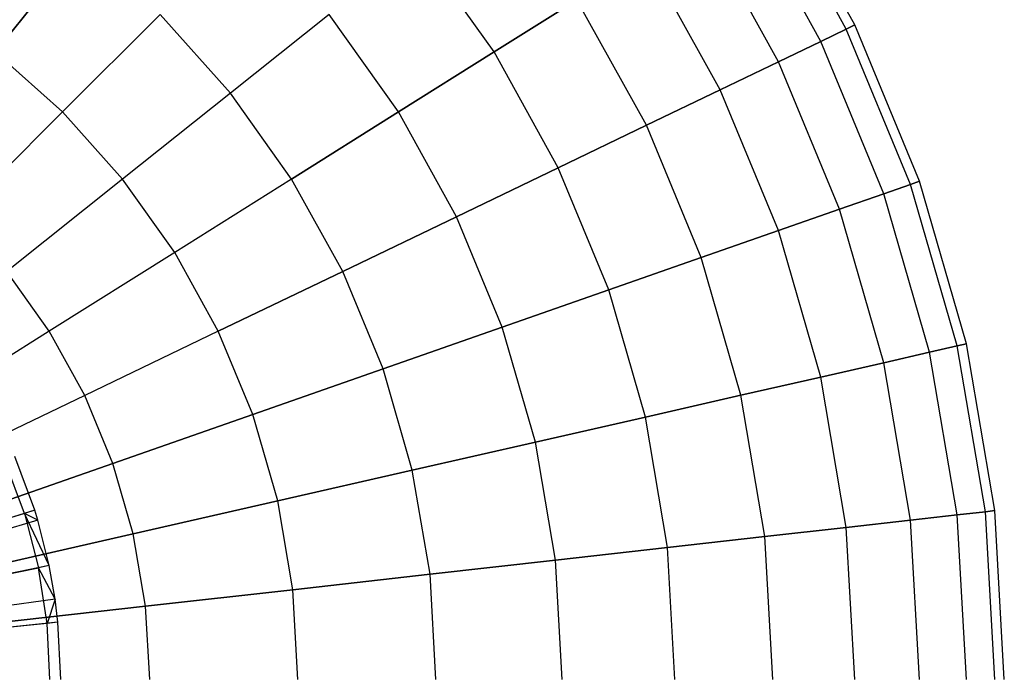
# Model space of a CAD drawing. Extents: x 0.2 to 44.2, y -21.9 to 24.
# Tile 212 of 239: x 40.3 to 44.2, y 3.8 to 6.4. Entities that reach past the tile are written whole.
import ezdxf

# ---------------------------------------------------------------- set-up
doc = ezdxf.new("R2010")
doc.units = 0
doc.header["$LTSCALE"] = 2.54
doc.layers.get('0').update_dxf_attribs({"color": 13, "linetype": 'CONTINUOUS'})

# ---------------------------------------------------------------- blocks, each defined once
blk = doc.blocks.new('GRUPUJ_2')
at = {"color": 0}
for p, q in [((36.3086, 22.6242, 7.07), (36.231, 22.8338, 7.07)), ((36.3086, 22.6242, 7.07), (36.231, 22.8338, 7.07)), ((36.3496, 22.637, 7.0499), (36.2704, 22.8507, 7.0499)), ((36.3496, 22.637, 7.0499), (36.2704, 22.8507, 7.0499)), ((36.3496, 22.637, 7.0499), (34.594, 22.0862, 7.5999)), ((36.3496, 22.637, 7.0499), (34.594, 22.0862, 7.5999)), ((36.3086, 22.6242, 7.07), (36.0468, 22.542, 7.19)), ((36.3086, 22.6242, 7.07), (36.0468, 22.542, 7.19)), ((36.3496, 22.637, 7.0499), (36.3086, 22.6242, 7.07)), ((36.3496, 22.637, 7.0499), (36.3086, 22.6242, 7.07)), ((36.3086, 22.6242, 7.07), (36.3647, 22.4077, 7.07)), ((36.4067, 22.4164, 7.0499), (36.3086, 22.6242, 7.07)), ((36.3086, 22.6242, 7.07), (36.3647, 22.4077, 7.07)), ((36.3616, 22.5973, 7.0499), (36.3086, 22.6242, 7.07)), ((36.4067, 22.4164, 7.0499), (36.3086, 22.6242, 7.07)), ((36.3616, 22.5973, 7.0499), (36.3086, 22.6242, 7.07)), ((36.3616, 22.5973, 7.0499), (36.3496, 22.637, 7.0499)), ((36.3616, 22.5973, 7.0499), (36.3496, 22.637, 7.0499)), ((36.3616, 22.5973, 7.0499), (34.5962, 22.079, 7.5999)), ((36.3616, 22.5973, 7.0499), (34.5962, 22.079, 7.5999)), ((36.4067, 22.4164, 7.0499), (36.3616, 22.5973, 7.0499)), ((36.4067, 22.4164, 7.0499), (36.3616, 22.5973, 7.0499)), ((36.4067, 22.4164, 7.0499), (34.6044, 22.046, 7.5999)), ((36.4067, 22.4164, 7.0499), (34.6044, 22.046, 7.5999)), ((36.0958, 22.3525, 7.19), (36.3647, 22.4077, 7.07)), ((36.0958, 22.3525, 7.19), (36.3647, 22.4077, 7.07)), ((36.4067, 22.4164, 7.0499), (36.3647, 22.4077, 7.07)), ((36.4067, 22.4164, 7.0499), (36.3647, 22.4077, 7.07)), ((36.3985, 22.1867, 7.07), (36.3647, 22.4077, 7.07)), ((36.3985, 22.1867, 7.07), (36.3647, 22.4077, 7.07)), ((36.4299, 22.2836, 7.0499), (36.3647, 22.4077, 7.07)), ((36.4299, 22.2836, 7.0499), (36.3647, 22.4077, 7.07)), ((36.4299, 22.2836, 7.0499), (36.4067, 22.4164, 7.0499)), ((36.4299, 22.2836, 7.0499), (36.4067, 22.4164, 7.0499)), ((36.4299, 22.2836, 7.0499), (34.6086, 22.0218, 7.5999)), ((36.4299, 22.2836, 7.0499), (34.6086, 22.0218, 7.5999)), ((36.4299, 22.2836, 7.0499), (36.3985, 22.1867, 7.07)), ((36.4299, 22.2836, 7.0499), (36.3985, 22.1867, 7.07)), ((36.4412, 22.1911, 7.0499), (36.4299, 22.2836, 7.0499)), ((36.4412, 22.1911, 7.0499), (36.4299, 22.2836, 7.0499)), ((36.4412, 22.1911, 7.0499), (34.6107, 22.0049, 7.5999)), ((36.4412, 22.1911, 7.0499), (34.6107, 22.0049, 7.5999)), ((36.4412, 22.1911, 7.0499), (36.3985, 22.1867, 7.07)), ((36.4412, 22.1911, 7.0499), (36.3985, 22.1867, 7.07)), ((36.4528, 21.9634, 7.0499), (36.4412, 22.1911, 7.0499)), ((36.4528, 21.9634, 7.0499), (36.4412, 22.1911, 7.0499)), ((36.3985, 22.1867, 7.07), (36.1255, 22.159, 7.19)), ((36.3985, 22.1867, 7.07), (36.1255, 22.159, 7.19)), ((36.4098, 21.9634, 7.07), (36.3985, 22.1867, 7.07)), ((36.4098, 21.9634, 7.07), (36.3985, 22.1867, 7.07))]:
    blk.add_line(p, q, dxfattribs=at)
blk = doc.blocks.new('KARO-10934_STL')
at = {"color": 0}
blk.add_blockref('GRUPUJ_2', (3.9714, -18.2138, 12.8689), dxfattribs=at)
blk = doc.blocks.new('GRUPUJ_1')
at = {"color": 0}
for p, q in [((43.3579, 28.2931, 13.1061), (43.0324, 28.882, 13.1061)), ((43.3579, 28.2931, 13.1061), (43.0324, 28.882, 13.1061)), ((43.3239, 28.2767, 12.4343), (43.0005, 28.8619, 12.4343)), ((43.3239, 28.2767, 13.7779), (43.0005, 28.8619, 13.7779)), ((43.3239, 28.2767, 13.7779), (43.0005, 28.8619, 13.7779)), ((43.3239, 28.2767, 12.4343), (43.0005, 28.8619, 12.4343)), ((43.2223, 28.2278, 11.7709), (42.905, 28.802, 11.7709)), ((43.2223, 28.2278, 14.4412), (42.905, 28.802, 14.4412)), ((43.2223, 28.2278, 11.7709), (42.905, 28.802, 11.7709)), ((43.2223, 28.2278, 14.4412), (42.905, 28.802, 14.4412)), ((43.0545, 28.147, 15.0877), (42.7473, 28.7029, 15.0877)), ((43.0545, 28.147, 11.1244), (42.7473, 28.7029, 11.1244)), ((43.0545, 28.147, 11.1244), (42.7473, 28.7029, 11.1244)), ((43.0545, 28.147, 15.0877), (42.7473, 28.7029, 15.0877)), ((39.9424, 28.1856, 18.1864), (40.2845, 28.6146, 17.7971)), ((39.9424, 28.1856, 18.1864), (40.2845, 28.6146, 17.7971)), ((40.2845, 28.6146, 8.4151), (39.9424, 28.1856, 8.0257)), ((40.2845, 28.6146, 8.4151), (39.9424, 28.1856, 8.0257)), ((41.924, 28.1856, 9.3651), (41.6196, 28.6146, 9.3651)), ((41.924, 28.1856, 16.847), (41.6196, 28.6146, 16.847)), ((41.924, 28.1856, 9.3651), (41.6196, 28.6146, 9.3651)), ((41.924, 28.1856, 16.847), (41.6196, 28.6146, 16.847)), ((42.8225, 28.0353, 15.7094), (42.5293, 28.5659, 15.7094)), ((42.8225, 28.0353, 10.5028), (42.5293, 28.5659, 10.5028)), ((42.8225, 28.0353, 10.5028), (42.5293, 28.5659, 10.5028)), ((42.8225, 28.0353, 15.7094), (42.5293, 28.5659, 15.7094)), ((42.2537, 28.3927, 9.9139), (41.924, 28.1856, 9.3651)), ((41.924, 28.1856, 16.847), (42.2537, 28.3927, 16.2983)), ((42.2537, 28.3927, 9.9139), (41.924, 28.1856, 9.3651)), ((41.924, 28.1856, 16.847), (42.2537, 28.3927, 16.2983)), ((42.5293, 27.8941, 9.9139), (42.2537, 28.3927, 9.9139)), ((42.5293, 27.8941, 16.2983), (42.2537, 28.3927, 16.2983)), ((42.5293, 27.8941, 9.9139), (42.2537, 28.3927, 9.9139)), ((42.5293, 27.8941, 16.2983), (42.2537, 28.3927, 16.2983)), ((40.5973, 28.335, 17.7971), (40.2093, 27.947, 18.1864)), ((40.5973, 28.335, 17.7971), (40.2093, 27.947, 18.1864)), ((40.5973, 28.335, 8.4151), (40.2093, 27.947, 8.0257)), ((40.5973, 28.335, 8.4151), (40.2093, 27.947, 8.0257)), ((40.8768, 28.0222, 17.7971), (40.5973, 28.335, 17.7971)), ((40.8768, 28.0222, 17.7971), (40.5973, 28.335, 17.7971)), ((40.8768, 28.0222, 8.4151), (40.5973, 28.335, 8.4151)), ((40.8768, 28.0222, 8.4151), (40.5973, 28.335, 8.4151)), ((41.2691, 28.335, 17.3487), (40.8768, 28.0222, 17.7971)), ((41.2691, 28.335, 17.3487), (40.8768, 28.0222, 17.7971)), ((41.2691, 28.335, 8.8634), (40.8768, 28.0222, 8.4151)), ((41.2691, 28.335, 8.8634), (40.8768, 28.0222, 8.4151)), ((41.5444, 27.947, 17.3487), (41.2691, 28.335, 17.3487)), ((41.5444, 27.947, 8.8634), (41.2691, 28.335, 8.8634)), ((41.5444, 27.947, 8.8634), (41.2691, 28.335, 8.8634)), ((41.5444, 27.947, 17.3487), (41.2691, 28.335, 17.3487)), ((43.3239, 28.2767, 13.7779), (43.3579, 28.2931, 13.1061)), ((43.3239, 28.2767, 13.7779), (43.3579, 28.2931, 13.1061)), ((43.3579, 28.2931, 13.1061), (43.3239, 28.2767, 12.4343)), ((43.3579, 28.2931, 13.1061), (43.3239, 28.2767, 12.4343)), ((43.6154, 27.6715, 13.1061), (43.3579, 28.2931, 13.1061)), ((43.6154, 27.6715, 13.1061), (43.3579, 28.2931, 13.1061)), ((43.3239, 28.2767, 12.4343), (43.2223, 28.2278, 11.7709)), ((43.2223, 28.2278, 14.4412), (43.3239, 28.2767, 13.7779)), ((43.2223, 28.2278, 14.4412), (43.3239, 28.2767, 13.7779)), ((43.3239, 28.2767, 12.4343), (43.2223, 28.2278, 11.7709)), ((43.5797, 27.659, 13.7779), (43.3239, 28.2767, 13.7779)), ((43.5797, 27.659, 13.7779), (43.3239, 28.2767, 13.7779)), ((43.5797, 27.659, 12.4343), (43.3239, 28.2767, 12.4343)), ((43.5797, 27.659, 12.4343), (43.3239, 28.2767, 12.4343)), ((43.0545, 28.147, 15.0877), (43.2223, 28.2278, 14.4412)), ((43.2223, 28.2278, 11.7709), (43.0545, 28.147, 11.1244)), ((43.2223, 28.2278, 11.7709), (43.0545, 28.147, 11.1244)), ((43.0545, 28.147, 15.0877), (43.2223, 28.2278, 14.4412)), ((43.4734, 27.6218, 14.4412), (43.2223, 28.2278, 14.4412)), ((43.4734, 27.6218, 14.4412), (43.2223, 28.2278, 14.4412)), ((43.4734, 27.6218, 11.7709), (43.2223, 28.2278, 11.7709)), ((43.4734, 27.6218, 11.7709), (43.2223, 28.2278, 11.7709)), ((39.9424, 28.1856, 18.1864), (40.2093, 27.947, 18.1864)), ((39.9424, 28.1856, 18.1864), (40.2093, 27.947, 18.1864)), ((40.2093, 27.947, 8.0257), (39.9424, 28.1856, 8.0257)), ((40.2093, 27.947, 8.0257), (39.9424, 28.1856, 8.0257)), ((41.924, 28.1856, 9.3651), (41.5444, 27.947, 8.8634)), ((41.5444, 27.947, 17.3487), (41.924, 28.1856, 16.847)), ((41.5444, 27.947, 17.3487), (41.924, 28.1856, 16.847)), ((41.924, 28.1856, 9.3651), (41.5444, 27.947, 8.8634)), ((42.1785, 27.7251, 9.3651), (41.924, 28.1856, 9.3651)), ((42.1785, 27.7251, 16.847), (41.924, 28.1856, 16.847)), ((42.1785, 27.7251, 16.847), (41.924, 28.1856, 16.847)), ((42.1785, 27.7251, 9.3651), (41.924, 28.1856, 9.3651)), ((42.8225, 28.0353, 15.7094), (43.0545, 28.147, 15.0877)), ((42.8225, 28.0353, 15.7094), (43.0545, 28.147, 15.0877)), ((43.0545, 28.147, 11.1244), (42.8225, 28.0353, 10.5028)), ((43.0545, 28.147, 11.1244), (42.8225, 28.0353, 10.5028)), ((43.2975, 27.5603, 15.0877), (43.0545, 28.147, 15.0877)), ((43.2975, 27.5603, 15.0877), (43.0545, 28.147, 15.0877)), ((43.2975, 27.5603, 11.1244), (43.0545, 28.147, 11.1244)), ((43.2975, 27.5603, 11.1244), (43.0545, 28.147, 11.1244)), ((40.8768, 28.0222, 17.7971), (40.4478, 27.6801, 18.1864)), ((40.8768, 28.0222, 17.7971), (40.4478, 27.6801, 18.1864)), ((40.8768, 28.0222, 8.4151), (40.4478, 27.6801, 8.0257)), ((40.8768, 28.0222, 8.4151), (40.4478, 27.6801, 8.0257)), ((41.1196, 27.6801, 17.7971), (40.8768, 28.0222, 17.7971)), ((41.1196, 27.6801, 17.7971), (40.8768, 28.0222, 17.7971)), ((41.1196, 27.6801, 8.4151), (40.8768, 28.0222, 8.4151)), ((41.1196, 27.6801, 8.4151), (40.8768, 28.0222, 8.4151)), ((42.5293, 27.8941, 16.2983), (42.8225, 28.0353, 15.7094)), ((42.8225, 28.0353, 10.5028), (42.5293, 27.8941, 9.9139)), ((42.5293, 27.8941, 16.2983), (42.8225, 28.0353, 15.7094)), ((42.8225, 28.0353, 10.5028), (42.5293, 27.8941, 9.9139)), ((43.0545, 27.4752, 15.7094), (42.8225, 28.0353, 15.7094)), ((43.0545, 27.4752, 15.7094), (42.8225, 28.0353, 15.7094)), ((43.0545, 27.4752, 10.5028), (42.8225, 28.0353, 10.5028)), ((43.0545, 27.4752, 10.5028), (42.8225, 28.0353, 10.5028)), ((39.7929, 27.5306, 18.5119), (40.2093, 27.947, 18.1864)), ((39.7929, 27.5306, 18.5119), (40.2093, 27.947, 18.1864)), ((40.2093, 27.947, 8.0257), (39.7929, 27.5306, 7.7003)), ((40.2093, 27.947, 8.0257), (39.7929, 27.5306, 7.7003)), ((40.4478, 27.6801, 18.1864), (40.2093, 27.947, 18.1864)), ((40.4478, 27.6801, 18.1864), (40.2093, 27.947, 18.1864)), ((40.4478, 27.6801, 8.0257), (40.2093, 27.947, 8.0257)), ((40.4478, 27.6801, 8.0257), (40.2093, 27.947, 8.0257)), ((41.1196, 27.6801, 17.7971), (41.5444, 27.947, 17.3487)), ((41.1196, 27.6801, 17.7971), (41.5444, 27.947, 17.3487)), ((41.5444, 27.947, 8.8634), (41.1196, 27.6801, 8.4151)), ((41.5444, 27.947, 8.8634), (41.1196, 27.6801, 8.4151)), ((41.7745, 27.5306, 17.3487), (41.5444, 27.947, 17.3487)), ((41.7745, 27.5306, 8.8634), (41.5444, 27.947, 8.8634)), ((41.7745, 27.5306, 17.3487), (41.5444, 27.947, 17.3487)), ((41.7745, 27.5306, 8.8634), (41.5444, 27.947, 8.8634)), ((42.5293, 27.8941, 9.9139), (42.1785, 27.7251, 9.3651)), ((42.1785, 27.7251, 16.847), (42.5293, 27.8941, 16.2983)), ((42.5293, 27.8941, 9.9139), (42.1785, 27.7251, 9.3651)), ((42.1785, 27.7251, 16.847), (42.5293, 27.8941, 16.2983)), ((42.7473, 27.3677, 16.2983), (42.5293, 27.8941, 16.2983)), ((42.7473, 27.3677, 9.9139), (42.5293, 27.8941, 9.9139)), ((42.7473, 27.3677, 16.2983), (42.5293, 27.8941, 16.2983)), ((42.7473, 27.3677, 9.9139), (42.5293, 27.8941, 9.9139)), ((42.1785, 27.7251, 9.3651), (41.7745, 27.5306, 8.8634)), ((41.7745, 27.5306, 17.3487), (42.1785, 27.7251, 16.847)), ((41.7745, 27.5306, 17.3487), (42.1785, 27.7251, 16.847)), ((42.1785, 27.7251, 9.3651), (41.7745, 27.5306, 8.8634)), ((42.3798, 27.2391, 9.3651), (42.1785, 27.7251, 9.3651)), ((42.3798, 27.2391, 9.3651), (42.1785, 27.7251, 9.3651)), ((42.3798, 27.2391, 16.847), (42.1785, 27.7251, 16.847)), ((42.3798, 27.2391, 16.847), (42.1785, 27.7251, 16.847)), ((40.4478, 27.6801, 18.1864), (39.9874, 27.3129, 18.5119)), ((40.4478, 27.6801, 18.1864), (39.9874, 27.3129, 18.5119)), ((40.4478, 27.6801, 8.0257), (39.9874, 27.3129, 7.7003)), ((40.4478, 27.6801, 8.0257), (39.9874, 27.3129, 7.7003)), ((40.655, 27.3882, 18.1864), (40.4478, 27.6801, 18.1864)), ((40.655, 27.3882, 18.1864), (40.4478, 27.6801, 18.1864)), ((40.655, 27.3882, 8.0257), (40.4478, 27.6801, 8.0257)), ((40.655, 27.3882, 8.0257), (40.4478, 27.6801, 8.0257)), ((41.1196, 27.6801, 17.7971), (40.655, 27.3882, 18.1864)), ((41.1196, 27.6801, 17.7971), (40.655, 27.3882, 18.1864)), ((41.1196, 27.6801, 8.4151), (40.655, 27.3882, 8.0257)), ((41.1196, 27.6801, 8.4151), (40.655, 27.3882, 8.0257)), ((41.3225, 27.3129, 17.7971), (41.1196, 27.6801, 17.7971)), ((41.3225, 27.3129, 17.7971), (41.1196, 27.6801, 17.7971)), ((41.3225, 27.3129, 8.4151), (41.1196, 27.6801, 8.4151)), ((41.3225, 27.3129, 8.4151), (41.1196, 27.6801, 8.4151)), ((43.5797, 27.659, 13.7779), (43.6154, 27.6715, 13.1061)), ((43.6154, 27.6715, 13.1061), (43.5797, 27.659, 12.4343)), ((43.5797, 27.659, 13.7779), (43.6154, 27.6715, 13.1061)), ((43.6154, 27.6715, 13.1061), (43.5797, 27.659, 12.4343)), ((43.8016, 27.0249, 13.1061), (43.6154, 27.6715, 13.1061)), ((43.8016, 27.0249, 13.1061), (43.6154, 27.6715, 13.1061)), ((43.5797, 27.659, 12.4343), (43.4734, 27.6218, 11.7709)), ((43.4734, 27.6218, 14.4412), (43.5797, 27.659, 13.7779)), ((43.4734, 27.6218, 14.4412), (43.5797, 27.659, 13.7779)), ((43.5797, 27.659, 12.4343), (43.4734, 27.6218, 11.7709)), ((43.7648, 27.0165, 12.4343), (43.5797, 27.659, 12.4343)), ((43.7648, 27.0165, 13.7779), (43.5797, 27.659, 13.7779)), ((43.7648, 27.0165, 12.4343), (43.5797, 27.659, 12.4343)), ((43.7648, 27.0165, 13.7779), (43.5797, 27.659, 13.7779)), ((43.4734, 27.6218, 11.7709), (43.2975, 27.5603, 11.1244)), ((43.2975, 27.5603, 15.0877), (43.4734, 27.6218, 14.4412)), ((43.2975, 27.5603, 15.0877), (43.4734, 27.6218, 14.4412)), ((43.4734, 27.6218, 11.7709), (43.2975, 27.5603, 11.1244)), ((43.655, 26.9915, 11.7709), (43.4734, 27.6218, 11.7709)), ((43.655, 26.9915, 14.4412), (43.4734, 27.6218, 14.4412)), ((43.655, 26.9915, 11.7709), (43.4734, 27.6218, 11.7709)), ((43.655, 26.9915, 14.4412), (43.4734, 27.6218, 14.4412)), ((43.0545, 27.4752, 15.7094), (43.2975, 27.5603, 15.0877)), ((43.2975, 27.5603, 11.1244), (43.0545, 27.4752, 10.5028)), ((43.0545, 27.4752, 15.7094), (43.2975, 27.5603, 15.0877)), ((43.2975, 27.5603, 11.1244), (43.0545, 27.4752, 10.5028)), ((43.4734, 26.95, 15.0877), (43.2975, 27.5603, 15.0877)), ((43.4734, 26.95, 11.1244), (43.2975, 27.5603, 11.1244)), ((43.4734, 26.95, 11.1244), (43.2975, 27.5603, 11.1244)), ((43.4734, 26.95, 15.0877), (43.2975, 27.5603, 15.0877)), ((41.3225, 27.3129, 17.7971), (41.7745, 27.5306, 17.3487)), ((41.7745, 27.5306, 8.8634), (41.3225, 27.3129, 8.4151)), ((41.3225, 27.3129, 17.7971), (41.7745, 27.5306, 17.3487)), ((41.7745, 27.5306, 8.8634), (41.3225, 27.3129, 8.4151)), ((41.9566, 27.0911, 8.8634), (41.7745, 27.5306, 8.8634)), ((41.9566, 27.0911, 17.3487), (41.7745, 27.5306, 17.3487)), ((41.9566, 27.0911, 17.3487), (41.7745, 27.5306, 17.3487)), ((41.9566, 27.0911, 8.8634), (41.7745, 27.5306, 8.8634)), ((42.7473, 27.3677, 16.2983), (43.0545, 27.4752, 15.7094)), ((43.0545, 27.4752, 10.5028), (42.7473, 27.3677, 9.9139)), ((42.7473, 27.3677, 16.2983), (43.0545, 27.4752, 15.7094)), ((43.0545, 27.4752, 10.5028), (42.7473, 27.3677, 9.9139)), ((43.2223, 26.8927, 15.7094), (43.0545, 27.4752, 15.7094)), ((43.2223, 26.8927, 10.5028), (43.0545, 27.4752, 10.5028)), ((43.2223, 26.8927, 15.7094), (43.0545, 27.4752, 15.7094)), ((43.2223, 26.8927, 10.5028), (43.0545, 27.4752, 10.5028)), ((40.655, 27.3882, 18.1864), (40.1563, 27.0748, 18.5119)), ((40.655, 27.3882, 18.1864), (40.1563, 27.0748, 18.5119)), ((40.655, 27.3882, 8.0257), (40.1563, 27.0748, 7.7003)), ((40.655, 27.3882, 8.0257), (40.1563, 27.0748, 7.7003)), ((40.8281, 27.0748, 18.1864), (40.655, 27.3882, 18.1864)), ((40.8281, 27.0748, 18.1864), (40.655, 27.3882, 18.1864)), ((40.8281, 27.0748, 8.0257), (40.655, 27.3882, 8.0257)), ((40.8281, 27.0748, 8.0257), (40.655, 27.3882, 8.0257)), ((42.7473, 27.3677, 9.9139), (42.3798, 27.2391, 9.3651)), ((42.3798, 27.2391, 16.847), (42.7473, 27.3677, 16.2983)), ((42.7473, 27.3677, 9.9139), (42.3798, 27.2391, 9.3651)), ((42.3798, 27.2391, 16.847), (42.7473, 27.3677, 16.2983)), ((42.905, 26.8203, 9.9139), (42.7473, 27.3677, 9.9139)), ((42.905, 26.8203, 16.2983), (42.7473, 27.3677, 16.2983)), ((42.905, 26.8203, 16.2983), (42.7473, 27.3677, 16.2983)), ((42.905, 26.8203, 9.9139), (42.7473, 27.3677, 9.9139)), ((40.1563, 27.0748, 18.5119), (39.9874, 27.3129, 18.5119)), ((40.1563, 27.0748, 18.5119), (39.9874, 27.3129, 18.5119)), ((40.1563, 27.0748, 7.7003), (39.9874, 27.3129, 7.7003)), ((40.1563, 27.0748, 7.7003), (39.9874, 27.3129, 7.7003)), ((40.8281, 27.0748, 18.1864), (41.3225, 27.3129, 17.7971)), ((41.3225, 27.3129, 8.4151), (40.8281, 27.0748, 8.0257)), ((40.8281, 27.0748, 18.1864), (41.3225, 27.3129, 17.7971)), ((41.3225, 27.3129, 8.4151), (40.8281, 27.0748, 8.0257)), ((41.4831, 26.9254, 17.7971), (41.3225, 27.3129, 17.7971)), ((41.4831, 26.9254, 8.4151), (41.3225, 27.3129, 8.4151)), ((41.4831, 26.9254, 17.7971), (41.3225, 27.3129, 17.7971)), ((41.4831, 26.9254, 8.4151), (41.3225, 27.3129, 8.4151)), ((41.9566, 27.0911, 17.3487), (42.3798, 27.2391, 16.847)), ((42.3798, 27.2391, 9.3651), (41.9566, 27.0911, 8.8634)), ((42.3798, 27.2391, 9.3651), (41.9566, 27.0911, 8.8634)), ((41.9566, 27.0911, 17.3487), (42.3798, 27.2391, 16.847)), ((42.5254, 26.7336, 16.847), (42.3798, 27.2391, 16.847)), ((42.5254, 26.7336, 9.3651), (42.3798, 27.2391, 9.3651)), ((42.5254, 26.7336, 16.847), (42.3798, 27.2391, 16.847)), ((42.5254, 26.7336, 9.3651), (42.3798, 27.2391, 9.3651)), ((41.9566, 27.0911, 8.8634), (41.4831, 26.9254, 8.4151)), ((41.4831, 26.9254, 17.7971), (41.9566, 27.0911, 17.3487)), ((41.4831, 26.9254, 17.7971), (41.9566, 27.0911, 17.3487)), ((41.9566, 27.0911, 8.8634), (41.4831, 26.9254, 8.4151)), ((42.0883, 26.6339, 17.3487), (41.9566, 27.0911, 17.3487)), ((42.0883, 26.6339, 8.8634), (41.9566, 27.0911, 8.8634)), ((42.0883, 26.6339, 8.8634), (41.9566, 27.0911, 8.8634)), ((42.0883, 26.6339, 17.3487), (41.9566, 27.0911, 17.3487)), ((40.1563, 27.0748, 18.5119), (39.63, 26.7441, 18.7694)), ((40.1563, 27.0748, 18.5119), (39.63, 26.7441, 18.7694)), ((40.1563, 27.0748, 7.7003), (39.63, 26.7441, 7.4428)), ((40.1563, 27.0748, 7.7003), (39.63, 26.7441, 7.4428)), ((40.2975, 26.8193, 18.5119), (40.1563, 27.0748, 18.5119)), ((40.2975, 26.8193, 18.5119), (40.1563, 27.0748, 18.5119)), ((40.2975, 26.8193, 7.7003), (40.1563, 27.0748, 7.7003)), ((40.2975, 26.8193, 7.7003), (40.1563, 27.0748, 7.7003)), ((40.8281, 27.0748, 18.1864), (40.2975, 26.8193, 18.5119)), ((40.8281, 27.0748, 18.1864), (40.2975, 26.8193, 18.5119)), ((40.8281, 27.0748, 8.0257), (40.2975, 26.8193, 7.7003)), ((40.8281, 27.0748, 8.0257), (40.2975, 26.8193, 7.7003)), ((40.9651, 26.7441, 18.1864), (40.8281, 27.0748, 18.1864)), ((40.9651, 26.7441, 18.1864), (40.8281, 27.0748, 18.1864)), ((40.9651, 26.7441, 8.0257), (40.8281, 27.0748, 8.0257)), ((40.9651, 26.7441, 8.0257), (40.8281, 27.0748, 8.0257)), ((43.7648, 27.0165, 13.7779), (43.655, 26.9915, 14.4412)), ((43.655, 26.9915, 11.7709), (43.7648, 27.0165, 12.4343)), ((43.655, 26.9915, 11.7709), (43.7648, 27.0165, 12.4343)), ((43.7648, 27.0165, 13.7779), (43.655, 26.9915, 14.4412)), ((43.8016, 27.0249, 13.1061), (43.7648, 27.0165, 13.7779)), ((43.7648, 27.0165, 12.4343), (43.8016, 27.0249, 13.1061)), ((43.8016, 27.0249, 13.1061), (43.7648, 27.0165, 13.7779)), ((43.7648, 27.0165, 12.4343), (43.8016, 27.0249, 13.1061)), ((43.8768, 26.3574, 13.7779), (43.7648, 27.0165, 13.7779)), ((43.8768, 26.3574, 12.4343), (43.7648, 27.0165, 12.4343)), ((43.8768, 26.3574, 13.7779), (43.7648, 27.0165, 13.7779)), ((43.8768, 26.3574, 12.4343), (43.7648, 27.0165, 12.4343)), ((43.9143, 26.3616, 13.1061), (43.8016, 27.0249, 13.1061)), ((43.9143, 26.3616, 13.1061), (43.8016, 27.0249, 13.1061)), ((43.655, 26.9915, 14.4412), (43.4734, 26.95, 15.0877)), ((43.4734, 26.95, 11.1244), (43.655, 26.9915, 11.7709)), ((43.4734, 26.95, 11.1244), (43.655, 26.9915, 11.7709)), ((43.655, 26.9915, 14.4412), (43.4734, 26.95, 15.0877)), ((43.7648, 26.3447, 14.4412), (43.655, 26.9915, 14.4412)), ((43.7648, 26.3447, 14.4412), (43.655, 26.9915, 14.4412)), ((43.7648, 26.3447, 11.7709), (43.655, 26.9915, 11.7709)), ((43.7648, 26.3447, 11.7709), (43.655, 26.9915, 11.7709)), ((41.4831, 26.9254, 8.4151), (40.9651, 26.7441, 8.0257)), ((40.9651, 26.7441, 18.1864), (41.4831, 26.9254, 17.7971)), ((40.9651, 26.7441, 18.1864), (41.4831, 26.9254, 17.7971)), ((41.4831, 26.9254, 8.4151), (40.9651, 26.7441, 8.0257)), ((41.5992, 26.5222, 8.4151), (41.4831, 26.9254, 8.4151)), ((41.5992, 26.5222, 8.4151), (41.4831, 26.9254, 8.4151)), ((41.5992, 26.5222, 17.7971), (41.4831, 26.9254, 17.7971)), ((41.5992, 26.5222, 17.7971), (41.4831, 26.9254, 17.7971)), ((43.4734, 26.95, 15.0877), (43.2223, 26.8927, 15.7094)), ((43.2223, 26.8927, 10.5028), (43.4734, 26.95, 11.1244)), ((43.4734, 26.95, 15.0877), (43.2223, 26.8927, 15.7094)), ((43.2223, 26.8927, 10.5028), (43.4734, 26.95, 11.1244)), ((43.5797, 26.3239, 15.0877), (43.4734, 26.95, 15.0877)), ((43.5797, 26.3239, 15.0877), (43.4734, 26.95, 15.0877)), ((43.5797, 26.3239, 11.1244), (43.4734, 26.95, 11.1244)), ((43.5797, 26.3239, 11.1244), (43.4734, 26.95, 11.1244)), ((42.905, 26.8203, 9.9139), (43.2223, 26.8927, 10.5028)), ((43.2223, 26.8927, 15.7094), (42.905, 26.8203, 16.2983)), ((43.2223, 26.8927, 15.7094), (42.905, 26.8203, 16.2983)), ((42.905, 26.8203, 9.9139), (43.2223, 26.8927, 10.5028)), ((43.3239, 26.2951, 15.7094), (43.2223, 26.8927, 15.7094)), ((43.3239, 26.2951, 10.5028), (43.2223, 26.8927, 10.5028)), ((43.3239, 26.2951, 10.5028), (43.2223, 26.8927, 10.5028)), ((43.3239, 26.2951, 15.7094), (43.2223, 26.8927, 15.7094)), ((40.2975, 26.8193, 18.5119), (39.7375, 26.5496, 18.7694)), ((40.2975, 26.8193, 18.5119), (39.7375, 26.5496, 18.7694)), ((40.2975, 26.8193, 7.7003), (39.7375, 26.5496, 7.4428)), ((40.2975, 26.8193, 7.7003), (39.7375, 26.5496, 7.4428)), ((40.4093, 26.5496, 18.5119), (40.2975, 26.8193, 18.5119)), ((40.4093, 26.5496, 18.5119), (40.2975, 26.8193, 18.5119)), ((40.4093, 26.5496, 7.7003), (40.2975, 26.8193, 7.7003)), ((40.4093, 26.5496, 7.7003), (40.2975, 26.8193, 7.7003)), ((42.905, 26.8203, 16.2983), (42.5254, 26.7336, 16.847)), ((42.5254, 26.7336, 9.3651), (42.905, 26.8203, 9.9139)), ((42.5254, 26.7336, 9.3651), (42.905, 26.8203, 9.9139)), ((42.905, 26.8203, 16.2983), (42.5254, 26.7336, 16.847)), ((43.0005, 26.2586, 16.2983), (42.905, 26.8203, 16.2983)), ((43.0005, 26.2586, 9.9139), (42.905, 26.8203, 9.9139)), ((43.0005, 26.2586, 16.2983), (42.905, 26.8203, 16.2983)), ((43.0005, 26.2586, 9.9139), (42.905, 26.8203, 9.9139)), ((40.4093, 26.5496, 18.5119), (40.9651, 26.7441, 18.1864)), ((40.9651, 26.7441, 8.0257), (40.4093, 26.5496, 7.7003)), ((40.4093, 26.5496, 18.5119), (40.9651, 26.7441, 18.1864)), ((40.9651, 26.7441, 8.0257), (40.4093, 26.5496, 7.7003)), ((41.0642, 26.4001, 8.0257), (40.9651, 26.7441, 8.0257)), ((41.0642, 26.4001, 8.0257), (40.9651, 26.7441, 8.0257)), ((41.0642, 26.4001, 18.1864), (40.9651, 26.7441, 18.1864)), ((41.0642, 26.4001, 18.1864), (40.9651, 26.7441, 18.1864)), ((42.0883, 26.6339, 8.8634), (42.5254, 26.7336, 9.3651)), ((42.5254, 26.7336, 16.847), (42.0883, 26.6339, 17.3487)), ((42.5254, 26.7336, 16.847), (42.0883, 26.6339, 17.3487)), ((42.0883, 26.6339, 8.8634), (42.5254, 26.7336, 9.3651)), ((42.6135, 26.215, 16.847), (42.5254, 26.7336, 16.847)), ((42.6135, 26.215, 9.3651), (42.5254, 26.7336, 9.3651)), ((42.6135, 26.215, 16.847), (42.5254, 26.7336, 16.847)), ((42.6135, 26.215, 9.3651), (42.5254, 26.7336, 9.3651)), ((42.0883, 26.6339, 17.3487), (41.5992, 26.5222, 17.7971)), ((41.5992, 26.5222, 8.4151), (42.0883, 26.6339, 8.8634)), ((41.5992, 26.5222, 8.4151), (42.0883, 26.6339, 8.8634)), ((42.0883, 26.6339, 17.3487), (41.5992, 26.5222, 17.7971)), ((42.168, 26.1648, 17.3487), (42.0883, 26.6339, 17.3487)), ((42.168, 26.1648, 8.8634), (42.0883, 26.6339, 8.8634)), ((42.168, 26.1648, 17.3487), (42.0883, 26.6339, 17.3487)), ((42.168, 26.1648, 8.8634), (42.0883, 26.6339, 8.8634)), ((39.8225, 26.3443, 18.7694), (40.4093, 26.5496, 18.5119)), ((39.8225, 26.3443, 18.7694), (40.4093, 26.5496, 18.5119)), ((40.4093, 26.5496, 7.7003), (39.8225, 26.3443, 7.4428)), ((40.4093, 26.5496, 7.7003), (39.8225, 26.3443, 7.4428)), ((40.4901, 26.2691, 18.5119), (40.4093, 26.5496, 18.5119)), ((40.4901, 26.2691, 7.7003), (40.4093, 26.5496, 7.7003)), ((40.4901, 26.2691, 7.7003), (40.4093, 26.5496, 7.7003)), ((40.4901, 26.2691, 18.5119), (40.4093, 26.5496, 18.5119)), ((41.5992, 26.5222, 17.7971), (41.0642, 26.4001, 18.1864)), ((41.0642, 26.4001, 8.0257), (41.5992, 26.5222, 8.4151)), ((41.0642, 26.4001, 8.0257), (41.5992, 26.5222, 8.4151)), ((41.5992, 26.5222, 17.7971), (41.0642, 26.4001, 18.1864)), ((41.6695, 26.1087, 17.7971), (41.5992, 26.5222, 17.7971)), ((41.6695, 26.1087, 17.7971), (41.5992, 26.5222, 17.7971)), ((41.6695, 26.1087, 8.4151), (41.5992, 26.5222, 8.4151)), ((41.6695, 26.1087, 8.4151), (41.5992, 26.5222, 8.4151)), ((41.0642, 26.4001, 18.1864), (40.4901, 26.2691, 18.5119)), ((40.4901, 26.2691, 7.7003), (41.0642, 26.4001, 8.0257)), ((40.4901, 26.2691, 7.7003), (41.0642, 26.4001, 8.0257)), ((41.0642, 26.4001, 18.1864), (40.4901, 26.2691, 18.5119)), ((41.1242, 26.0472, 18.1864), (41.0642, 26.4001, 18.1864)), ((41.1242, 26.0472, 18.1864), (41.0642, 26.4001, 18.1864)), ((41.1242, 26.0472, 8.0257), (41.0642, 26.4001, 8.0257)), ((41.1242, 26.0472, 8.0257), (41.0642, 26.4001, 8.0257)), ((43.7648, 26.3447, 14.4412), (43.5797, 26.3239, 15.0877)), ((43.5797, 26.3239, 11.1244), (43.7648, 26.3447, 11.7709)), ((43.7648, 26.3447, 14.4412), (43.5797, 26.3239, 15.0877)), ((43.5797, 26.3239, 11.1244), (43.7648, 26.3447, 11.7709)), ((43.7648, 26.3447, 11.7709), (43.8768, 26.3574, 12.4343)), ((43.8768, 26.3574, 13.7779), (43.7648, 26.3447, 14.4412)), ((43.8768, 26.3574, 13.7779), (43.7648, 26.3447, 14.4412)), ((43.7648, 26.3447, 11.7709), (43.8768, 26.3574, 12.4343)), ((43.8016, 25.6898, 11.7709), (43.7648, 26.3447, 11.7709)), ((43.8016, 25.6898, 14.4412), (43.7648, 26.3447, 14.4412)), ((43.8016, 25.6898, 14.4412), (43.7648, 26.3447, 14.4412)), ((43.8016, 25.6898, 11.7709), (43.7648, 26.3447, 11.7709)), ((43.8768, 26.3574, 12.4343), (43.9143, 26.3616, 13.1061)), ((43.9143, 26.3616, 13.1061), (43.8768, 26.3574, 13.7779)), ((43.9143, 26.3616, 13.1061), (43.8768, 26.3574, 13.7779)), ((43.8768, 26.3574, 12.4343), (43.9143, 26.3616, 13.1061)), ((43.9143, 25.6898, 12.4343), (43.8768, 26.3574, 12.4343)), ((43.9143, 25.6898, 13.7779), (43.8768, 26.3574, 13.7779)), ((43.9143, 25.6898, 12.4343), (43.8768, 26.3574, 12.4343)), ((43.9143, 25.6898, 13.7779), (43.8768, 26.3574, 13.7779)), ((43.9521, 25.6898, 13.1061), (43.9143, 26.3616, 13.1061)), ((43.9521, 25.6898, 13.1061), (43.9143, 26.3616, 13.1061)), ((43.5797, 26.3239, 15.0877), (43.3239, 26.2951, 15.7094)), ((43.3239, 26.2951, 10.5028), (43.5797, 26.3239, 11.1244)), ((43.5797, 26.3239, 15.0877), (43.3239, 26.2951, 15.7094)), ((43.3239, 26.2951, 10.5028), (43.5797, 26.3239, 11.1244)), ((43.6154, 25.6898, 15.0877), (43.5797, 26.3239, 15.0877)), ((43.6154, 25.6898, 11.1244), (43.5797, 26.3239, 11.1244)), ((43.6154, 25.6898, 15.0877), (43.5797, 26.3239, 15.0877)), ((43.6154, 25.6898, 11.1244), (43.5797, 26.3239, 11.1244)), ((40.4901, 26.2691, 18.5119), (39.884, 26.1308, 18.7694)), ((39.884, 26.1308, 7.4428), (40.4901, 26.2691, 7.7003)), ((40.4901, 26.2691, 18.5119), (39.884, 26.1308, 18.7694)), ((39.884, 26.1308, 7.4428), (40.4901, 26.2691, 7.7003)), ((40.539, 25.9813, 18.5119), (40.4901, 26.2691, 18.5119)), ((40.539, 25.9813, 18.5119), (40.4901, 26.2691, 18.5119)), ((40.539, 25.9813, 7.7003), (40.4901, 26.2691, 7.7003)), ((40.539, 25.9813, 7.7003), (40.4901, 26.2691, 7.7003)), ((43.0005, 26.2586, 16.2983), (42.6135, 26.215, 16.847)), ((42.6135, 26.215, 9.3651), (43.0005, 26.2586, 9.9139)), ((43.0005, 26.2586, 16.2983), (42.6135, 26.215, 16.847)), ((42.6135, 26.215, 9.3651), (43.0005, 26.2586, 9.9139)), ((43.3239, 26.2951, 15.7094), (43.0005, 26.2586, 16.2983)), ((43.0005, 26.2586, 9.9139), (43.3239, 26.2951, 10.5028)), ((43.0005, 26.2586, 9.9139), (43.3239, 26.2951, 10.5028)), ((43.3239, 26.2951, 15.7094), (43.0005, 26.2586, 16.2983)), ((43.0324, 25.6898, 16.2983), (43.0005, 26.2586, 16.2983)), ((43.0324, 25.6898, 9.9139), (43.0005, 26.2586, 9.9139)), ((43.0324, 25.6898, 16.2983), (43.0005, 26.2586, 16.2983)), ((43.0324, 25.6898, 9.9139), (43.0005, 26.2586, 9.9139)), ((43.3579, 25.6898, 15.7094), (43.3239, 26.2951, 15.7094)), ((43.3579, 25.6898, 10.5028), (43.3239, 26.2951, 10.5028)), ((43.3579, 25.6898, 15.7094), (43.3239, 26.2951, 15.7094)), ((43.3579, 25.6898, 10.5028), (43.3239, 26.2951, 10.5028)), ((42.168, 26.1648, 8.8634), (42.6135, 26.215, 9.3651)), ((42.6135, 26.215, 16.847), (42.168, 26.1648, 17.3487)), ((42.168, 26.1648, 8.8634), (42.6135, 26.215, 9.3651)), ((42.6135, 26.215, 16.847), (42.168, 26.1648, 17.3487)), ((42.643, 25.6898, 16.847), (42.6135, 26.215, 16.847)), ((42.643, 25.6898, 9.3651), (42.6135, 26.215, 9.3651)), ((42.643, 25.6898, 9.3651), (42.6135, 26.215, 9.3651)), ((42.643, 25.6898, 16.847), (42.6135, 26.215, 16.847)), ((42.168, 26.1648, 17.3487), (41.6695, 26.1087, 17.7971)), ((42.168, 26.1648, 17.3487), (41.6695, 26.1087, 17.7971)), ((41.6695, 26.1087, 8.4151), (42.168, 26.1648, 8.8634)), ((41.6695, 26.1087, 8.4151), (42.168, 26.1648, 8.8634)), ((42.1947, 25.6898, 8.8634), (42.168, 26.1648, 8.8634)), ((42.1947, 25.6898, 17.3487), (42.168, 26.1648, 17.3487)), ((42.1947, 25.6898, 17.3487), (42.168, 26.1648, 17.3487)), ((42.1947, 25.6898, 8.8634), (42.168, 26.1648, 8.8634)), ((41.6695, 26.1087, 17.7971), (41.1242, 26.0472, 18.1864)), ((41.1242, 26.0472, 8.0257), (41.6695, 26.1087, 8.4151)), ((41.6695, 26.1087, 17.7971), (41.1242, 26.0472, 18.1864)), ((41.1242, 26.0472, 8.0257), (41.6695, 26.1087, 8.4151)), ((41.693, 25.6898, 17.7971), (41.6695, 26.1087, 17.7971)), ((41.693, 25.6898, 17.7971), (41.6695, 26.1087, 17.7971)), ((41.693, 25.6898, 8.4151), (41.6695, 26.1087, 8.4151)), ((41.693, 25.6898, 8.4151), (41.6695, 26.1087, 8.4151)), ((41.1242, 26.0472, 18.1864), (40.539, 25.9813, 18.5119)), ((41.1242, 26.0472, 18.1864), (40.539, 25.9813, 18.5119)), ((40.539, 25.9813, 7.7003), (41.1242, 26.0472, 8.0257)), ((40.539, 25.9813, 7.7003), (41.1242, 26.0472, 8.0257)), ((41.1442, 25.6898, 18.1864), (41.1242, 26.0472, 18.1864)), ((41.1442, 25.6898, 18.1864), (41.1242, 26.0472, 18.1864)), ((41.1442, 25.6898, 8.0257), (41.1242, 26.0472, 8.0257)), ((41.1442, 25.6898, 8.0257), (41.1242, 26.0472, 8.0257)), ((40.539, 25.9813, 18.5119), (39.9213, 25.9117, 18.7694)), ((39.9213, 25.9117, 7.4428), (40.539, 25.9813, 7.7003)), ((40.539, 25.9813, 18.5119), (39.9213, 25.9117, 18.7694)), ((39.9213, 25.9117, 7.4428), (40.539, 25.9813, 7.7003)), ((40.5554, 25.6898, 18.5119), (40.539, 25.9813, 18.5119)), ((40.5554, 25.6898, 18.5119), (40.539, 25.9813, 18.5119)), ((40.5554, 25.6898, 7.7003), (40.539, 25.9813, 7.7003)), ((40.5554, 25.6898, 7.7003), (40.539, 25.9813, 7.7003))]:
    blk.add_line(p, q, dxfattribs=at)
blk = doc.blocks.new('GRUPUJ_3')
at = {"color": 0}
for name, p in [('GRUPUJ_1', (0, 0)), ('KARO-10934_STL', (-0.2222, 21.9402, -1.2505))]:
    blk.add_blockref(name, p, dxfattribs=at)

msp = doc.modelspace()

# ---------------------------------------------------------------- block references
at = {"color": 0}
msp.add_blockref('GRUPUJ_3', (0.2222, -21.9402, 1.2505), dxfattribs=at)

doc.saveas('drawing.dxf')
